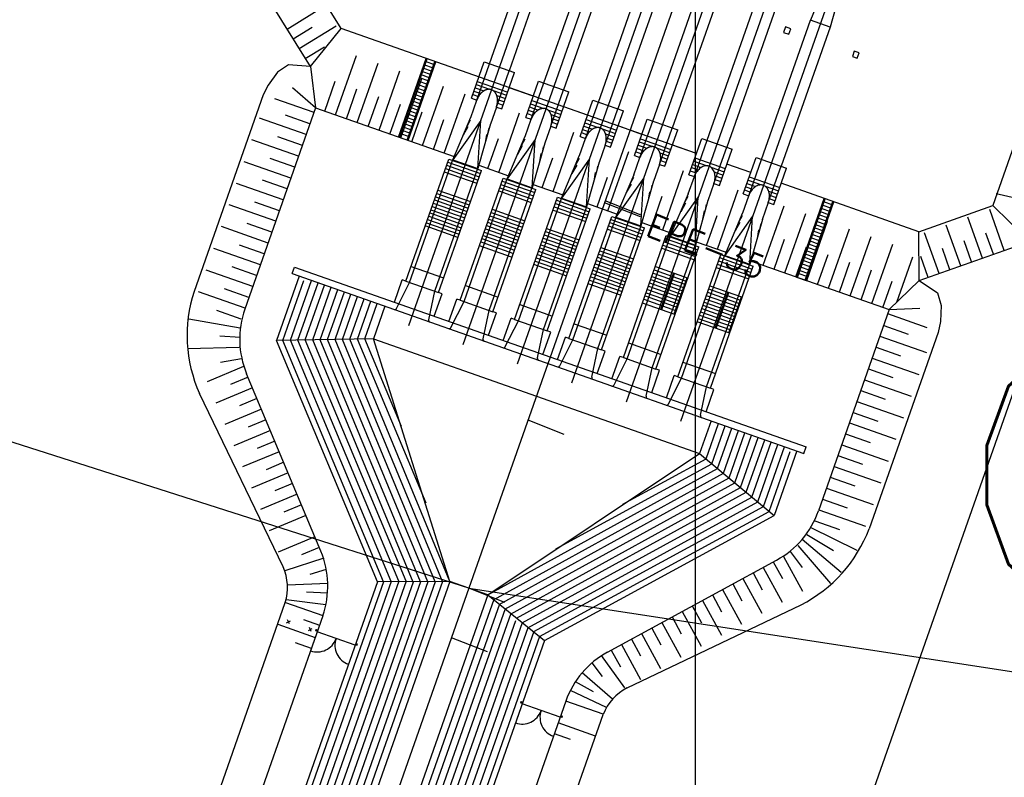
# Model space of a CAD drawing. Extents: x 312047 to 329088, y 8928324 to 8953812.
# Tile 108 of 125: x 318941 to 319027, y 8950148 to 8950213. Entities that reach past the tile are written whole.
import ezdxf
from ezdxf.enums import TextEntityAlignment as Align

# ---------------------------------------------------------------- set-up
doc = ezdxf.new("R2010")
doc.units = 0
doc.header["$LTSCALE"] = 200
doc.header["$MEASUREMENT"] = 0
for name, pattern in [('CENTER', [2, 1.25, -0.25, 0.25, -0.25]), ('CLINE', [3, 2.5, -0.25, 0, -0.25]), ('DASHDOTX2', [2, 1, -0.5, 0, -0.5]), ('DASHED', [0.75, 0.5, -0.25]), ('HIDDEN', [0.75, 0.5, -0.25]), ('TT3', [0.25, 0.125, -0.125])]:
    doc.linetypes.add(name, pattern=pattern)
doc.layers.get('0').update_dxf_attribs({"linetype": 'CONTINUOUS'})
for name, color, linetype in [('AUX', 7, 'CONTINUOUS'), ('CERCA', 7, 'CONTINUOUS'), ('EIXO-367', 2, 'DASHDOTX2'), ('EIXO-TUB', 2, 'CENTER'), ('ESTA-PRO', 2, 'CONTINUOUS'), ('ESTAC-GERAL', 2, 'CONTINUOUS'), ('HID', 3, 'CONTINUOUS'), ('HID1', 2, 'CONTINUOUS'), ('JTX80-PRO', 2, 'CONTINUOUS'), ('MAL', 13, 'CONTINUOUS'), ('MCCAB', 2, 'CONTINUOUS'), ('MCCAB04', 10, 'CONTINUOUS'), ('MEEQX', 8, 'CLINE'), ('MEQFUT', 8, 'DASHED'), ('NOVA MALHA', 1, 'CONTINUOUS'), ('PIS', 2, 'CONTINUOUS'), ('TP-TM-20', 9, 'CONTINUOUS'), ('TRAC', 7, 'TT3'), ('TUBO', 8, 'CONTINUOUS')]:
    doc.layers.add(name, color=color, linetype=linetype)
doc.styles.add('80CL', font='SIMPLEX', dxfattribs={"bigfont": 'SIMP'})
doc.styles.add('SIMP', font='simplex', dxfattribs={"bigfont": 'simp'})

# ---------------------------------------------------------------- blocks, each defined once
blk = doc.blocks.new('CERCA')
at = {"layer": 'CERCA'}
for p, q in [((133, -133), (-133, 133)), ((-133, -133), (133, 133))]:
    blk.add_line(p, q, dxfattribs=at)
blk = doc.blocks.new('ARAME')
at = {"layer": 'CERCA', "xscale": 0.001, "yscale": 0.001, "zscale": 0.001, "rotation": 181.0808233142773}
blk.add_blockref('CERCA', (0, 0), dxfattribs=at)

msp = doc.modelspace()

# ---------------------------------------------------------------- linework, layer by layer
at = {"layer": 'AUX'}
for p, q in [((318974.26, 8950203.27), (318976.66, 8950210.098)), ((318974.343, 8950203.241), (318976.744, 8950210.068)), ((318975.011, 8950203.006), (318977.412, 8950209.834)), ((318975.098, 8950202.975), (318977.498, 8950209.803)), ((318977.205, 8950208.969), (318976.367, 8950209.264)), ((318977.305, 8950209.252), (318976.466, 8950209.547)), ((318977.404, 8950209.535), (318976.566, 8950209.83)), ((318976.907, 8950208.12), (318976.068, 8950208.415)), ((318977.006, 8950208.403), (318976.168, 8950208.698)), ((318977.106, 8950208.686), (318976.267, 8950208.981)), ((318976.608, 8950207.271), (318975.77, 8950207.565)), ((318976.708, 8950207.554), (318975.869, 8950207.848)), ((318976.807, 8950207.837), (318975.969, 8950208.132)), ((318976.31, 8950206.422), (318975.471, 8950206.716)), ((318976.409, 8950206.705), (318975.571, 8950206.999)), ((318976.509, 8950206.988), (318975.67, 8950207.282)), ((318976.011, 8950205.573), (318975.173, 8950205.867)), ((318976.11, 8950205.856), (318975.272, 8950206.15)), ((318976.21, 8950206.139), (318975.372, 8950206.433)), ((318975.712, 8950204.724), (318974.874, 8950205.018)), ((318975.812, 8950205.007), (318974.974, 8950205.301)), ((318975.911, 8950205.29), (318975.073, 8950205.584)), ((318975.414, 8950203.875), (318974.576, 8950204.169)), ((318975.513, 8950204.158), (318974.675, 8950204.452)), ((318975.613, 8950204.441), (318974.775, 8950204.735)), ((318975.098, 8950202.975), (318974.26, 8950203.27)), ((318975.215, 8950203.309), (318974.377, 8950203.603)), ((318975.314, 8950203.592), (318974.476, 8950203.886)), ((319008.779, 8950191.134), (319011.18, 8950197.961)), ((319008.866, 8950191.103), (319011.267, 8950197.931)), ((319009.534, 8950190.868), (319011.935, 8950197.696)), ((319009.618, 8950190.839), (319012.018, 8950197.667)), ((319010.986, 8950197.41), (319011.824, 8950197.116)), ((319011.086, 8950197.693), (319011.924, 8950197.399)), ((319010.688, 8950196.561), (319011.526, 8950196.266)), ((319010.787, 8950196.844), (319011.625, 8950196.55)), ((319010.887, 8950197.127), (319011.725, 8950196.833)), ((319010.389, 8950195.712), (319011.227, 8950195.417)), ((319010.489, 8950195.995), (319011.327, 8950195.7)), ((319010.588, 8950196.278), (319011.426, 8950195.983)), ((319010.091, 8950194.863), (319010.929, 8950194.568)), ((319010.19, 8950195.146), (319011.028, 8950194.851)), ((319010.29, 8950195.429), (319011.128, 8950195.134)), ((319009.792, 8950194.014), (319010.63, 8950193.719)), ((319009.892, 8950194.297), (319010.73, 8950194.002)), ((319009.991, 8950194.58), (319010.829, 8950194.285)), ((319009.494, 8950193.165), (319010.332, 8950192.87)), ((319009.593, 8950193.448), (319010.431, 8950193.153)), ((319009.693, 8950193.731), (319010.531, 8950193.436)), ((319009.195, 8950192.316), (319010.033, 8950192.021)), ((319009.295, 8950192.599), (319010.133, 8950192.304)), ((319009.394, 8950192.882), (319010.232, 8950192.587)), ((319008.897, 8950191.467), (319009.735, 8950191.172)), ((319008.996, 8950191.75), (319009.834, 8950191.455)), ((319009.096, 8950192.033), (319009.934, 8950191.738)), ((319008.779, 8950191.134), (319009.618, 8950190.839))]:
    msp.add_line(p, q, dxfattribs=at)
at = {"layer": 'AUX', "color": 7}
for p, q in [((318999.446, 8950200.017), (319000.555, 8950203.17)), ((319000.555, 8950203.17), (319003.196, 8950202.241)), ((319002.088, 8950199.089), (319003.196, 8950202.241)), ((319004.163, 8950198.359), (319005.272, 8950201.511)), ((319005.272, 8950201.511), (319007.913, 8950200.583)), ((318978.427, 8950200.833), (318981.257, 8950199.838)), ((318978.527, 8950201.116), (318981.357, 8950200.121)), ((318999.762, 8950200.917), (319000.519, 8950200.65)), ((318999.862, 8950201.2), (319001.023, 8950200.791)), ((318999.961, 8950201.483), (319002.603, 8950200.554)), ((319001.343, 8950200.679), (319002.503, 8950200.271)), ((318978.328, 8950200.55), (318981.158, 8950199.555)), ((318999.446, 8950200.017), (318999.918, 8950199.851)), ((318999.563, 8950200.351), (319000.068, 8950200.173)), ((318999.663, 8950200.634), (319000.253, 8950200.426)), ((319001.647, 8950200.254), (319002.404, 8950199.988)), ((319001.715, 8950199.912), (319002.304, 8950199.705)), ((319004.678, 8950199.824), (319007.32, 8950198.896)), ((319006.805, 8950197.43), (319007.913, 8950200.583)), ((318983.144, 8950199.175), (318985.974, 8950198.18)), ((318983.244, 8950199.458), (318986.074, 8950198.463)), ((319001.616, 8950199.254), (319002.088, 8950199.089)), ((319001.7, 8950199.599), (319002.205, 8950199.422)), ((319004.38, 8950198.975), (319004.97, 8950198.768)), ((319004.479, 8950199.258), (319005.236, 8950198.992)), ((319004.579, 8950199.541), (319005.74, 8950199.133)), ((319006.06, 8950199.021), (319007.22, 8950198.612)), ((318977.471, 8950198.112), (318980.301, 8950197.117)), ((318977.57, 8950198.395), (318980.4, 8950197.4)), ((318983.045, 8950198.892), (318985.875, 8950197.897)), ((319004.163, 8950198.359), (319004.635, 8950198.193)), ((319004.28, 8950198.692), (319004.785, 8950198.515)), ((319006.364, 8950198.596), (319007.121, 8950198.329)), ((319006.432, 8950198.254), (319007.021, 8950198.046)), ((318977.172, 8950197.263), (318980.002, 8950196.268)), ((318977.272, 8950197.546), (318980.102, 8950196.551)), ((318977.371, 8950197.829), (318980.201, 8950196.834)), ((318987.762, 8950197.233), (318990.592, 8950196.238)), ((318987.861, 8950197.516), (318990.691, 8950196.521)), ((318987.961, 8950197.799), (318990.791, 8950196.804)), ((319006.333, 8950197.596), (319006.805, 8950197.43)), ((319006.417, 8950197.941), (319006.922, 8950197.763)), ((318976.874, 8950196.414), (318979.704, 8950195.419)), ((318976.973, 8950196.697), (318979.803, 8950195.702)), ((318977.073, 8950196.98), (318979.903, 8950195.985)), ((318982.187, 8950196.454), (318985.018, 8950195.459)), ((318982.287, 8950196.737), (318985.117, 8950195.742)), ((318976.675, 8950195.848), (318979.505, 8950194.853)), ((318976.774, 8950196.131), (318979.604, 8950195.136)), ((318981.889, 8950195.605), (318984.719, 8950194.61)), ((318981.988, 8950195.888), (318984.819, 8950194.893)), ((318982.088, 8950196.171), (318984.918, 8950195.176)), ((318992.479, 8950195.575), (318995.309, 8950194.58)), ((318992.578, 8950195.858), (318995.408, 8950194.863)), ((318992.678, 8950196.141), (318995.508, 8950195.146)), ((318981.59, 8950194.756), (318984.421, 8950193.761)), ((318981.69, 8950195.039), (318984.52, 8950194.044)), ((318981.789, 8950195.322), (318984.62, 8950194.327)), ((318986.904, 8950194.796), (318989.735, 8950193.801)), ((318987.004, 8950195.079), (318989.834, 8950194.084)), ((318981.391, 8950194.19), (318984.222, 8950193.195)), ((318981.491, 8950194.473), (318984.321, 8950193.478)), ((318986.606, 8950193.947), (318989.436, 8950192.952)), ((318986.705, 8950194.23), (318989.536, 8950193.235)), ((318986.805, 8950194.513), (318989.635, 8950193.518)), ((318997.195, 8950193.917), (319000.026, 8950192.922)), ((318997.295, 8950194.2), (319000.125, 8950193.205)), ((318997.395, 8950194.483), (319000.225, 8950193.488)), ((318986.307, 8950193.097), (318989.138, 8950192.102)), ((318986.407, 8950193.381), (318989.237, 8950192.385)), ((318986.506, 8950193.664), (318989.337, 8950192.668)), ((318991.621, 8950193.137), (318994.452, 8950192.142)), ((318991.721, 8950193.42), (318994.551, 8950192.425)), ((318986.108, 8950192.531), (318988.939, 8950191.536)), ((318986.208, 8950192.814), (318989.038, 8950191.819)), ((318991.323, 8950192.288), (318994.153, 8950191.293)), ((318991.422, 8950192.571), (318994.253, 8950191.576)), ((318991.522, 8950192.854), (318994.352, 8950191.859)), ((319001.912, 8950192.258), (319004.743, 8950191.263)), ((319002.012, 8950192.541), (319004.842, 8950191.546)), ((319002.111, 8950192.824), (319004.942, 8950191.829)), ((318991.024, 8950191.439), (318993.855, 8950190.444)), ((318991.124, 8950191.722), (318993.954, 8950190.727)), ((318991.223, 8950192.005), (318994.054, 8950191.01)), ((318996.338, 8950191.479), (318999.169, 8950190.484)), ((318996.438, 8950191.762), (318999.268, 8950190.767)), ((318997.016, 8950188.355), (318998.117, 8950191.489)), ((318997.099, 8950188.326), (318998.201, 8950191.46)), ((318990.825, 8950190.873), (318993.656, 8950189.878)), ((318990.925, 8950191.156), (318993.755, 8950190.161)), ((318996.04, 8950190.63), (318998.87, 8950189.635)), ((318996.139, 8950190.913), (318998.97, 8950189.918)), ((318996.239, 8950191.196), (318999.069, 8950190.201)), ((318998.182, 8950187.945), (318999.284, 8950191.079)), ((318995.741, 8950189.781), (318998.572, 8950188.786)), ((318995.841, 8950190.064), (318998.671, 8950189.069)), ((318995.94, 8950190.347), (318998.771, 8950189.352)), ((319000.956, 8950189.537), (319003.786, 8950188.542)), ((319001.055, 8950189.82), (319003.886, 8950188.825)), ((319001.155, 8950190.103), (319003.985, 8950189.108)), ((319001.733, 8950186.697), (319002.834, 8950189.831)), ((319001.816, 8950186.668), (319002.918, 8950189.802)), ((318995.542, 8950189.215), (318998.373, 8950188.22)), ((318995.642, 8950189.498), (318998.472, 8950188.503)), ((319000.657, 8950188.688), (319003.488, 8950187.693)), ((319000.757, 8950188.971), (319003.587, 8950187.976)), ((319000.856, 8950189.254), (319003.687, 8950188.259)), ((319002.899, 8950186.287), (319004.001, 8950189.421)), ((319000.359, 8950187.839), (319003.189, 8950186.844)), ((319000.458, 8950188.122), (319003.289, 8950187.127)), ((319000.558, 8950188.405), (319003.388, 8950187.41)), ((319000.259, 8950187.556), (319003.09, 8950186.561))]:
    msp.add_line(p, q, dxfattribs=at)
at = {"layer": 'CERCA'}
for p, q in [((319028.985, 8950194.227), (319025.796, 8950197.339)), ((318970.495, 8950159.202), (318967.193, 8950160.363)), ((318988.278, 8950152.95), (318984.976, 8950154.111))]:
    msp.add_line(p, q, dxfattribs=at)
at = {"layer": 'CERCA', "const_width": 0.08}
for points in [[(318966.613, 8950158.712), (318967.193, 8950160.363)], [(318969.915, 8950157.552), (318970.495, 8950159.202)], [(318984.396, 8950152.46), (318984.976, 8950154.111)], [(318987.698, 8950151.299), (318988.278, 8950152.95)]]:
    msp.add_lwpolyline(points, dxfattribs=at)
at = {"layer": 'CERCA', "linetype": 'HIDDEN'}
for centre, start, end in [((318967.193, 8950160.363), 250.6295, 340.6295), ((318970.495, 8950159.202), 160.6295, 250.6295), ((318984.976, 8950154.111), 250.6295, 340.6295), ((318988.278, 8950152.95), 160.6295, 250.6295)]:
    msp.add_arc(centre, 1.75, start, end, dxfattribs=at)
at = {"layer": 'CERCA'}
for points in [[(318967.26, 8950160.552), (318967.193, 8950160.363), (318967.071, 8950160.618), (318967.005, 8950160.43)], [(318970.75, 8950159.325), (318970.684, 8950159.136), (318970.562, 8950159.391), (318970.495, 8950159.202)], [(318985.043, 8950154.3), (318984.976, 8950154.111), (318984.854, 8950154.366), (318984.788, 8950154.178)], [(318988.533, 8950153.073), (318988.467, 8950152.884), (318988.345, 8950153.139), (318988.278, 8950152.95)]]:
    msp.add_solid(points, dxfattribs=at)
at = {"layer": 'EIXO-367'}
msp.add_line((319031.943, 8950193.595), (318989.007, 8950071.471), dxfattribs=at)
at = {"layer": 'EIXO-TUB'}
for points in [[(319011.794, 8950253.501), (318980.366, 8950164.137)], [(318980.366, 8950164.137), (318950.395, 8950078.916)]]:
    msp.add_lwpolyline(points, dxfattribs=at)
at = {"layer": 'ESTA-PRO'}
for p, q in [((318995.252, 8950196.35), (318992.127, 8950197.578)), ((318988.617, 8950177.483), (318985.492, 8950178.711)), ((318983.491, 8950162.908), (318980.366, 8950164.136)), ((318981.981, 8950158.615), (318978.856, 8950159.844))]:
    msp.add_line(p, q, dxfattribs=at)
at = {"layer": 'ESTA-PRO', "color": 7}
msp.add_line((318995.306, 8950196.513), (318992.18, 8950197.742), dxfattribs=at)
at = {"layer": 'ESTAC-GERAL'}
for p, q in [((318980.368, 8950164.136), (318391.998, 8950352.297)), ((318980.366, 8950164.136), (319558.746, 8950075.276))]:
    msp.add_line(p, q, dxfattribs=at)
at = {"layer": 'HID', "color": 7}
for p, q in [((318976.567, 8950195.543), (318978.618, 8950201.375)), ((318978.618, 8950201.375), (318981.448, 8950200.38)), ((318978.228, 8950200.267), (318981.058, 8950199.272)), ((318979.397, 8950194.548), (318981.448, 8950200.38)), ((318981.284, 8950193.884), (318983.335, 8950199.717)), ((318983.335, 8950199.717), (318986.165, 8950198.722)), ((318977.67, 8950198.678), (318980.5, 8950197.683)), ((318982.945, 8950198.609), (318985.775, 8950197.614)), ((318984.114, 8950192.889), (318986.165, 8950198.722)), ((318986.001, 8950192.226), (318988.052, 8950198.058)), ((318988.052, 8950198.058), (318990.882, 8950197.063)), ((318982.387, 8950197.02), (318985.217, 8950196.025)), ((318987.662, 8950196.95), (318990.492, 8950195.955)), ((318988.831, 8950191.231), (318990.882, 8950197.063)), ((318990.718, 8950190.568), (318992.769, 8950196.4)), ((318992.769, 8950196.4), (318995.599, 8950195.405)), ((318979.397, 8950194.578), (318976.577, 8950195.57)), ((318987.103, 8950195.362), (318989.934, 8950194.367)), ((318992.379, 8950195.292), (318995.209, 8950194.297)), ((318993.548, 8950189.573), (318995.599, 8950195.405)), ((318995.435, 8950188.909), (318997.486, 8950194.742)), ((318997.486, 8950194.742), (319000.316, 8950193.747)), ((318984.054, 8950192.859), (318981.268, 8950193.838)), ((318991.82, 8950193.703), (318994.651, 8950192.708)), ((318997.096, 8950193.634), (318999.926, 8950192.639)), ((318998.265, 8950187.914), (319000.316, 8950193.747)), ((319000.152, 8950187.251), (319002.203, 8950193.083)), ((319002.203, 8950193.083), (319005.033, 8950192.088)), ((318988.857, 8950191.218), (318986, 8950192.223)), ((318996.537, 8950192.045), (318999.368, 8950191.05)), ((319001.813, 8950191.975), (319004.643, 8950190.98)), ((319002.982, 8950186.256), (319005.033, 8950192.088)), ((318993.588, 8950189.527), (318990.708, 8950190.539)), ((319001.254, 8950190.387), (319004.085, 8950189.391)), ((318998.229, 8950187.895), (318995.425, 8950188.881)), ((319002.983, 8950186.257), (319000.153, 8950187.253))]:
    msp.add_line(p, q, dxfattribs=at)
at = {"layer": 'HID'}
msp.add_line((318965.038, 8950191.437), (318965.237, 8950192.003), dxfattribs=at)
at = {"layer": 'HID1'}
for p, q in [((318962.508, 8950206.933), (318956.519, 8950189.897)), ((318967.059, 8950205.809), (318960.921, 8950188.349)), ((318967.059, 8950205.809), (318979.081, 8950201.583)), ((319004.801, 8950192.54), (319016.823, 8950188.314)), ((319016.823, 8950188.314), (319010.685, 8950170.854)), ((319021.076, 8950186.342), (319015.086, 8950169.306)), ((318967.521, 8950167.354), (318961.083, 8950182.751)), ((318992.398, 8950158.608), (319007.055, 8950166.589)), ((318972.426, 8950164.695), (318946.16, 8950089.985)), ((318978.715, 8950164.717), (318951.75, 8950088.019)), ((318978.715, 8950164.717), (318972.426, 8950164.695)), ((318982.016, 8950163.556), (318955.052, 8950086.858)), ((318982.016, 8950163.556), (318986.907, 8950159.604)), ((318967.683, 8950161.756), (318942.858, 8950091.146)), ((318986.907, 8950159.604), (318960.64, 8950084.892)), ((318988.768, 8950154.343), (318963.942, 8950083.731))]:
    msp.add_line(p, q, dxfattribs=at)
at = {"layer": 'HID1', "color": 7}
for p, q in [((318978.948, 8950201.259), (318978.966, 8950201.311)), ((318981.216, 8950200.832), (318983.798, 8950199.924)), ((318981.118, 8950200.496), (318981.136, 8950200.549)), ((318983.665, 8950199.601), (318983.683, 8950199.653)), ((318985.933, 8950199.174), (318988.515, 8950198.266)), ((318985.835, 8950198.838), (318985.853, 8950198.89)), ((318988.382, 8950197.942), (318988.4, 8950197.995)), ((318990.552, 8950197.179), (318990.57, 8950197.232)), ((318990.65, 8950197.515), (318993.232, 8950196.608)), ((318993.099, 8950196.284), (318993.117, 8950196.336)), ((318995.269, 8950195.521), (318995.287, 8950195.573)), ((318995.367, 8950195.857), (318997.949, 8950194.949)), ((318997.816, 8950194.626), (318997.834, 8950194.678)), ((318999.986, 8950193.863), (319000.004, 8950193.915)), ((319000.084, 8950194.199), (319002.666, 8950193.291)), ((319002.533, 8950192.967), (319002.551, 8950193.02)), ((319004.702, 8950192.204), (319004.721, 8950192.257))]:
    msp.add_line(p, q, dxfattribs=at)
at = {"layer": 'MAL'}
for p, q in [((318964.597, 8950212.653), (318967.796, 8950214.629)), ((318965.123, 8950211.802), (318966.773, 8950212.822)), ((318965.648, 8950210.952), (318968.847, 8950212.927)), ((318966.174, 8950210.101), (318967.824, 8950211.12)), ((318968.797, 8950205.198), (318970.607, 8950210.346)), ((318966.613, 8950209.39), (318967.059, 8950205.809)), ((318970.684, 8950204.535), (318972.494, 8950209.683)), ((318972.571, 8950203.872), (318974.381, 8950209.019)), ((318974.458, 8950203.208), (318976.268, 8950208.356)), ((318967.059, 8950205.809), (318965.058, 8950207.565)), ((318967.854, 8950205.53), (318968.765, 8950208.12)), ((318976.345, 8950202.545), (318978.155, 8950207.693)), ((318963.506, 8950206.632), (318966.926, 8950205.43)), ((318969.741, 8950204.867), (318970.652, 8950207.457)), ((318971.628, 8950204.203), (318972.538, 8950206.794)), ((318978.231, 8950201.882), (318980.041, 8950207.029)), ((318973.514, 8950203.54), (318974.425, 8950206.13)), ((318966.247, 8950203.498), (318962.206, 8950204.919)), ((318966.578, 8950204.442), (318964.447, 8950205.191)), ((318975.401, 8950202.877), (318976.312, 8950205.467)), ((318982.95, 8950200.223), (318984.76, 8950205.371)), ((318977.288, 8950202.213), (318978.199, 8950204.804)), ((318965.915, 8950202.555), (318963.784, 8950203.304)), ((318987.668, 8950198.564), (318989.478, 8950203.712)), ((318965.583, 8950201.612), (318961.543, 8950203.032)), ((318982.006, 8950200.554), (318982.917, 8950203.145)), ((318992.426, 8950196.891), (318994.236, 8950202.039)), ((318964.92, 8950199.725), (318960.879, 8950201.145)), ((318965.252, 8950200.668), (318963.121, 8950201.417)), ((318986.725, 8950198.896), (318987.635, 8950201.486)), ((318991.483, 8950197.223), (318992.393, 8950199.813)), ((318997.173, 8950195.222), (318998.983, 8950200.37)), ((318964.257, 8950197.838), (318960.216, 8950199.259)), ((318964.588, 8950198.782), (318962.457, 8950199.531)), ((318996.23, 8950195.554), (318997.14, 8950198.144)), ((319001.918, 8950193.554), (319003.728, 8950198.702)), ((319029.725, 8950197.532), (319026.113, 8950198.344)), ((318963.603, 8950195.979), (318959.562, 8950197.4)), ((318963.925, 8950196.895), (318961.794, 8950197.644)), ((319005.895, 8950192.156), (319007.704, 8950197.304)), ((319000.975, 8950193.885), (319001.886, 8950196.476)), ((319007.781, 8950191.492), (319009.591, 8950196.64)), ((319026.796, 8950193.45), (319025.537, 8950196.992)), ((318963.271, 8950195.036), (318961.14, 8950195.785)), ((319009.668, 8950190.829), (319011.478, 8950195.977)), ((319023.026, 8950192.111), (319021.768, 8950195.653)), ((319024.911, 8950192.78), (319023.653, 8950196.323)), ((318962.94, 8950194.092), (318958.899, 8950195.513)), ((319011.555, 8950190.166), (319013.365, 8950195.314)), ((319021.142, 8950191.441), (319019.883, 8950194.984)), ((319025.853, 8950193.115), (319025.204, 8950194.943)), ((318962.608, 8950193.149), (318960.477, 8950193.898)), ((319006.838, 8950191.824), (319007.749, 8950194.414)), ((319013.442, 8950189.502), (319015.252, 8950194.65)), ((319015.328, 8950188.839), (319017.138, 8950193.987)), ((319023.969, 8950192.445), (319023.319, 8950194.273)), ((318962.276, 8950192.206), (318958.236, 8950193.626)), ((319008.725, 8950191.161), (319009.635, 8950193.751)), ((319010.612, 8950190.497), (319011.522, 8950193.088)), ((319022.084, 8950191.776), (319021.435, 8950193.604)), ((319012.498, 8950189.834), (319013.409, 8950192.424)), ((319017.492, 8950188.963), (319018.876, 8950192.899)), ((319020.199, 8950191.107), (319019.55, 8950192.935)), ((318961.613, 8950190.319), (318957.572, 8950191.74)), ((318961.945, 8950191.262), (318959.814, 8950192.012)), ((319014.385, 8950189.171), (319015.296, 8950191.761)), ((319016.272, 8950188.507), (319017.074, 8950190.789)), ((319019.412, 8950190.827), (319016.823, 8950188.314)), ((318960.95, 8950188.432), (318956.909, 8950189.853)), ((318961.281, 8950189.376), (318959.15, 8950190.125)), ((318960.618, 8950187.489), (318958.487, 8950188.238)), ((319020.109, 8950186.732), (319016.69, 8950187.934)), ((319016.823, 8950188.314), (319019.483, 8950188.431)), ((318960.535, 8950186.713), (318956.078, 8950187.472)), ((319016.342, 8950186.946), (319018.473, 8950186.197)), ((318960.508, 8950185.881), (318958.756, 8950186.023)), ((319016.011, 8950186.003), (319020.051, 8950184.582)), ((318955.964, 8950184.933), (318960.445, 8950185.062)), ((319015.679, 8950185.059), (319017.81, 8950184.31)), ((318960.626, 8950184.055), (318958.814, 8950183.735)), ((319015.347, 8950184.116), (319019.388, 8950182.695)), ((318960.825, 8950183.369), (318957.651, 8950182.042)), ((319015.016, 8950183.172), (319017.147, 8950182.423)), ((318961.21, 8950182.446), (318959.68, 8950181.806)), ((319014.684, 8950182.229), (319018.725, 8950180.808)), ((318961.596, 8950181.524), (318958.422, 8950180.197)), ((319014.352, 8950181.286), (319016.483, 8950180.536)), ((318961.982, 8950180.601), (318960.451, 8950179.961)), ((319014.021, 8950180.342), (319018.061, 8950178.922)), ((318962.368, 8950179.679), (318959.194, 8950178.352)), ((319013.689, 8950179.399), (319015.82, 8950178.65)), ((318962.753, 8950178.756), (318961.223, 8950178.116)), ((319013.367, 8950178.483), (319017.408, 8950177.063)), ((318963.139, 8950177.833), (318959.965, 8950176.506)), ((318963.525, 8950176.911), (318961.994, 8950176.271)), ((319013.035, 8950177.54), (319015.166, 8950176.791)), ((318963.911, 8950175.988), (318960.737, 8950174.661)), ((319012.704, 8950176.597), (319016.744, 8950175.176)), ((318964.296, 8950175.066), (318962.766, 8950174.426)), ((319012.372, 8950175.653), (319014.503, 8950174.904)), ((319012.04, 8950174.71), (319016.081, 8950173.289)), ((318964.682, 8950174.143), (318961.508, 8950172.816)), ((319011.709, 8950173.766), (319013.84, 8950173.017)), ((318965.068, 8950173.22), (318963.537, 8950172.58)), ((319011.377, 8950172.823), (319015.418, 8950171.402)), ((318965.454, 8950172.298), (318962.28, 8950170.971)), ((319011.045, 8950171.88), (319013.176, 8950171.13)), ((318965.839, 8950171.375), (318964.309, 8950170.735)), ((319010.714, 8950170.936), (319014.754, 8950169.516)), ((318966.225, 8950170.453), (318963.051, 8950169.126)), ((319010.382, 8950169.993), (319012.513, 8950169.244)), ((319009.961, 8950169.442), (319014.017, 8950167.445)), ((318966.997, 8950168.607), (318963.823, 8950167.28)), ((319012.64, 8950165.514), (319009.265, 8950168.384)), ((319009.684, 8950168.799), (319011.988, 8950167.423)), ((318967.382, 8950167.685), (318965.852, 8950167.045)), ((319008.233, 8950167.334), (319009.28, 8950165.942)), ((319008.886, 8950167.844), (319011.715, 8950164.541)), ((318967.767, 8950166.756), (318964.386, 8950165.643)), ((319007.643, 8950166.909), (319009.288, 8950163.888)), ((318967.993, 8950165.772), (318966.571, 8950165.348)), ((319005.886, 8950165.952), (319007.531, 8950162.931)), ((319006.764, 8950166.431), (319007.558, 8950164.974)), ((319004.13, 8950164.996), (319005.775, 8950161.975)), ((319005.008, 8950165.474), (319005.801, 8950164.017)), ((318964.627, 8950164.443), (318968.121, 8950164.575)), ((319002.373, 8950164.04), (319004.018, 8950161.018)), ((319003.251, 8950164.518), (319004.045, 8950163.061)), ((318964.509, 8950163.156), (318967.956, 8950162.729)), ((318966.276, 8950163.844), (318968.101, 8950163.738)), ((319000.617, 8950163.083), (319002.262, 8950160.062)), ((319001.495, 8950163.561), (319002.288, 8950162.104)), ((318964.44, 8950162.905), (318967.686, 8950161.764)), ((318999.738, 8950162.605), (319000.532, 8950161.148)), ((318966.011, 8950161.439), (318967.4, 8950160.95)), ((318997.982, 8950161.649), (318998.775, 8950160.192)), ((318998.86, 8950162.127), (319000.505, 8950159.106)), ((318963.777, 8950161.018), (318967.022, 8950159.877)), ((318996.225, 8950160.692), (318997.019, 8950159.235)), ((318997.104, 8950161.17), (318998.749, 8950158.149)), ((318994.469, 8950159.736), (318995.262, 8950158.279)), ((318995.347, 8950160.214), (318996.992, 8950157.193)), ((318965.302, 8950159.422), (318966.691, 8950158.933)), ((318993.591, 8950159.258), (318995.236, 8950156.236)), ((318991.833, 8950158.299), (318993.855, 8950155.515)), ((318992.712, 8950158.779), (318993.506, 8950157.322)), ((318991.038, 8950157.668), (318991.928, 8950156.481)), ((318992.832, 8950154.526), (318990.19, 8950156.816)), ((318991.163, 8950155.157), (318989.604, 8950156.034)), ((318992.299, 8950153.794), (318989.164, 8950155.272)), ((318992.016, 8950153.21), (318988.771, 8950154.351)), ((318991.352, 8950151.323), (318988.107, 8950152.464)), ((318989.164, 8950151.032), (318987.775, 8950151.521))]:
    msp.add_line(p, q, dxfattribs=at)
at = {"layer": 'MAL', "color": 7}
for p, q in [((318985.943, 8950206.834), (318983.867, 8950207.564)), ((318990.66, 8950205.176), (318988.584, 8950205.905)), ((318995.377, 8950203.517), (318993.301, 8950204.247)), ((319000.094, 8950201.859), (318998.018, 8950202.589)), ((319004.811, 8950200.201), (319002.735, 8950200.93)), ((318964.216, 8950185.638), (318966.043, 8950190.833)), ((318964.884, 8950185.65), (318966.71, 8950190.845)), ((318965.527, 8950185.667), (318967.279, 8950190.649)), ((318966.173, 8950185.678), (318967.85, 8950190.449)), ((318966.818, 8950185.69), (318968.421, 8950190.248)), ((318967.464, 8950185.701), (318968.992, 8950190.047)), ((318968.109, 8950185.713), (318969.563, 8950189.846)), ((318968.755, 8950185.724), (318970.134, 8950189.646)), ((318969.4, 8950185.735), (318970.705, 8950189.445)), ((318970.046, 8950185.747), (318971.276, 8950189.244)), ((318970.692, 8950185.758), (318971.847, 8950189.043)), ((318971.337, 8950185.77), (318972.418, 8950188.843)), ((318972.966, 8950164.711), (318964.216, 8950185.638)), ((318973.631, 8950164.73), (318964.884, 8950185.65)), ((318974.274, 8950164.748), (318965.527, 8950185.667)), ((318974.916, 8950164.767), (318966.173, 8950185.678)), ((318975.522, 8950164.681), (318966.818, 8950185.69)), ((318976.164, 8950164.699), (318967.464, 8950185.701)), ((318976.804, 8950164.71), (318968.109, 8950185.713)), ((318977.441, 8950164.712), (318968.755, 8950185.724)), ((318978.077, 8950164.714), (318969.4, 8950185.735)), ((318978.715, 8950164.717), (318970.046, 8950185.747)), ((318976.642, 8950171.527), (318970.692, 8950185.758)), ((318974.512, 8950178.176), (318971.337, 8950185.77)), ((319000.945, 8950175.36), (319002.026, 8950178.433)), ((319001.442, 8950174.947), (319002.597, 8950178.232)), ((319001.938, 8950174.534), (319003.168, 8950178.032)), ((319002.435, 8950174.121), (319003.739, 8950177.831)), ((319002.931, 8950173.709), (319004.31, 8950177.63)), ((319003.427, 8950173.296), (319004.881, 8950177.429)), ((319003.924, 8950172.883), (319005.452, 8950177.229)), ((319004.42, 8950172.47), (319006.023, 8950177.028)), ((319004.916, 8950172.057), (319006.594, 8950176.827)), ((319005.413, 8950171.644), (319007.164, 8950176.626)), ((319005.904, 8950171.228), (319007.73, 8950176.423)), ((319006.417, 8950170.801), (319008.243, 8950175.996)), ((318993.717, 8950171.424), (319000.945, 8950175.36)), ((318982.016, 8950163.556), (319001.938, 8950174.534)), ((318987.895, 8950167.571), (319001.442, 8950174.947)), ((318982.509, 8950163.147), (319002.435, 8950174.121)), ((318982.998, 8950162.73), (319002.931, 8950173.709)), ((318983.488, 8950162.314), (319003.427, 8950173.296)), ((318983.977, 8950161.897), (319003.924, 8950172.883)), ((318984.49, 8950161.546), (319004.42, 8950172.47)), ((318984.979, 8950161.13), (319004.916, 8950172.057)), ((318985.469, 8950160.713), (319005.413, 8950171.644)), ((318985.989, 8950160.385), (319005.904, 8950171.228)), ((318986.496, 8950159.954), (319006.417, 8950170.801)), ((318972.966, 8950164.711), (318946.636, 8950089.817)), ((318973.631, 8950164.73), (318947.221, 8950089.612)), ((318974.274, 8950164.748), (318947.787, 8950089.413)), ((318974.916, 8950164.767), (318948.353, 8950089.213)), ((318975.522, 8950164.681), (318948.919, 8950089.014)), ((318976.164, 8950164.699), (318949.485, 8950088.815)), ((318976.804, 8950164.71), (318950.051, 8950088.616)), ((318977.441, 8950164.712), (318950.617, 8950088.417)), ((318978.077, 8950164.714), (318951.183, 8950088.218)), ((318982.512, 8950163.156), (318955.617, 8950086.659)), ((318983.007, 8950162.756), (318956.183, 8950086.46)), ((318983.502, 8950162.356), (318956.749, 8950086.261)), ((318983.998, 8950161.955), (318957.315, 8950086.062)), ((318984.413, 8950161.329), (318957.881, 8950085.863)), ((318984.979, 8950161.13), (318958.447, 8950085.664)), ((318985.469, 8950160.713), (318959.013, 8950085.464)), ((318985.989, 8950160.385), (318959.579, 8950085.265)), ((318986.496, 8950159.954), (318960.165, 8950085.059))]:
    msp.add_line(p, q, dxfattribs=at)
at = {"layer": 'MAL', "color": 2}
for p, q in [((318964.249, 8950165.986), (318956.996, 8950181.043)), ((318939.613, 8950092.287), (318964.438, 8950162.897)), ((318994.093, 8950155.493), (319009.173, 8950162.698)), ((318967.187, 8950082.59), (318992.013, 8950153.202))]:
    msp.add_line(p, q, dxfattribs=at)
at = {"layer": 'MCCAB'}
for p, q in [((318965.038, 8950191.437), (319009.406, 8950175.839)), ((318965.237, 8950192.003), (319009.605, 8950176.405)), ((318965.642, 8950191.225), (318963.674, 8950185.628)), ((318973.071, 8950188.613), (318972.076, 8950185.783)), ((318973.071, 8950188.613), (318972.076, 8950185.783)), ((318972.076, 8950185.783), (318963.674, 8950185.628)), ((318972.426, 8950164.695), (318963.674, 8950185.628)), ((318978.715, 8950164.717), (318972.076, 8950185.783)), ((319001.373, 8950178.663), (319000.378, 8950175.833)), ((319008.802, 8950176.051), (319006.834, 8950170.454)), ((319009.406, 8950175.839), (319009.605, 8950176.405)), ((318982.016, 8950163.556), (319000.378, 8950175.833)), ((319000.378, 8950175.833), (319006.834, 8950170.454)), ((318986.907, 8950159.604), (319006.834, 8950170.454))]:
    msp.add_line(p, q, dxfattribs=at)
at = {"layer": 'MCCAB', "color": 7}
msp.add_line((318972.076, 8950185.783), (319000.378, 8950175.833), dxfattribs=at)
at = {"layer": 'MCCAB04', "color": 2}
for points in [[(319007.822, 8950212.836), (319007.656, 8950212.365), (319008.128, 8950212.199), (319008.294, 8950212.671)], [(319013.789, 8950210.738), (319013.623, 8950210.267), (319014.048, 8950210.118), (319014.214, 8950210.589)]]:
    msp.add_lwpolyline(points, close=True, dxfattribs=at)
at = {"layer": 'MEEQX', "color": 7}
for p, q in [((318990.465, 8950230.55), (318975.122, 8950186.911)), ((318995.182, 8950228.891), (318979.839, 8950185.252)), ((318999.899, 8950227.233), (318984.556, 8950183.594)), ((319004.616, 8950225.574), (318989.273, 8950181.936)), ((319009.333, 8950223.916), (318993.99, 8950180.277)), ((319014.05, 8950222.258), (318998.707, 8950178.619))]:
    msp.add_line(p, q, dxfattribs=at)
at = {"layer": 'MEQFUT'}
for p, q in [((318982.158, 8950209.637), (318986.406, 8950221.718)), ((318988.104, 8950221.121), (318983.857, 8950209.04)), ((318986.875, 8950207.979), (318991.124, 8950220.064)), ((318992.822, 8950219.467), (318988.574, 8950207.382)), ((318991.592, 8950206.321), (318995.841, 8950218.406)), ((318997.539, 8950217.809), (318993.29, 8950205.724)), ((318996.309, 8950204.662), (319000.558, 8950216.747)), ((319002.256, 8950216.15), (318998.007, 8950204.065)), ((318980.578, 8950206.651), (318981.687, 8950209.803)), ((318981.05, 8950206.485), (318982.158, 8950209.637)), ((318981.687, 8950209.803), (318984.328, 8950208.874)), ((318982.748, 8950205.888), (318983.857, 8950209.04)), ((318983.22, 8950205.722), (318984.328, 8950208.874)), ((318980.895, 8950207.55), (318981.651, 8950207.284)), ((318980.994, 8950207.833), (318982.155, 8950207.425)), ((318981.094, 8950208.116), (318983.735, 8950207.187)), ((318985.295, 8950204.992), (318986.404, 8950208.145)), ((318985.767, 8950204.827), (318986.875, 8950207.979)), ((318986.404, 8950208.145), (318989.045, 8950207.216)), ((318980.578, 8950206.651), (318981.05, 8950206.485)), ((318980.696, 8950206.984), (318981.2, 8950206.807)), ((318980.795, 8950207.267), (318981.385, 8950207.06)), ((318982.475, 8950207.313), (318983.636, 8950206.904)), ((318982.779, 8950206.887), (318983.536, 8950206.621)), ((318987.465, 8950204.23), (318988.574, 8950207.382)), ((318987.937, 8950204.064), (318989.045, 8950207.216)), ((318980.526, 8950204.994), (318981.05, 8950206.485)), ((318980.526, 8950204.994), (318981.05, 8950206.485)), ((318980.526, 8950204.994), (318981.05, 8950206.485)), ((318982.748, 8950205.888), (318982.224, 8950204.397)), ((318982.748, 8950205.888), (318982.224, 8950204.397)), ((318982.748, 8950205.888), (318982.224, 8950204.397)), ((318982.748, 8950205.888), (318983.22, 8950205.722)), ((318982.832, 8950206.233), (318983.337, 8950206.055)), ((318982.847, 8950206.546), (318983.437, 8950206.338)), ((318985.612, 8950205.892), (318986.368, 8950205.626)), ((318985.711, 8950206.175), (318986.872, 8950205.767)), ((318985.811, 8950206.458), (318988.452, 8950205.529)), ((318990.012, 8950203.334), (318991.121, 8950206.486)), ((318990.484, 8950203.168), (318991.592, 8950206.321)), ((318991.121, 8950206.486), (318993.762, 8950205.558)), ((318978.966, 8950201.311), (318980.536, 8950205.022)), ((318985.295, 8950204.992), (318985.767, 8950204.827)), ((318985.413, 8950205.326), (318985.917, 8950205.148)), ((318985.512, 8950205.609), (318986.102, 8950205.401)), ((318987.192, 8950205.654), (318988.353, 8950205.246)), ((318987.496, 8950205.229), (318988.253, 8950204.963)), ((318992.182, 8950202.571), (318993.29, 8950205.724)), ((318992.654, 8950202.405), (318993.762, 8950205.558)), ((318981.385, 8950204.724), (318978.966, 8950201.311)), ((318980.277, 8950204.173), (318979.867, 8950203.441)), ((318980.485, 8950204.747), (318980.177, 8950204.174)), ((318981.136, 8950200.549), (318981.385, 8950204.724)), ((318982.234, 8950204.425), (318981.136, 8950200.549)), ((318982.087, 8950204.079), (318981.989, 8950203.562)), ((318985.243, 8950203.336), (318985.767, 8950204.827)), ((318987.465, 8950204.23), (318986.941, 8950202.739)), ((318987.465, 8950204.23), (318987.937, 8950204.064)), ((318987.549, 8950204.574), (318988.054, 8950204.397)), ((318987.564, 8950204.887), (318988.154, 8950204.68)), ((318990.329, 8950204.233), (318991.085, 8950203.967)), ((318990.428, 8950204.516), (318991.589, 8950204.108)), ((318990.528, 8950204.799), (318993.169, 8950203.871)), ((318994.729, 8950201.676), (318995.838, 8950204.828)), ((318995.201, 8950201.51), (318996.309, 8950204.662)), ((318995.838, 8950204.828), (318998.479, 8950203.899)), ((318996.899, 8950200.913), (318998.007, 8950204.065)), ((318981.89, 8950203.513), (318981.769, 8950202.784)), ((318983.683, 8950199.653), (318985.253, 8950203.364)), ((318990.012, 8950203.334), (318990.484, 8950203.168)), ((318990.13, 8950203.667), (318990.634, 8950203.49)), ((318990.229, 8950203.95), (318990.819, 8950203.743)), ((318991.909, 8950203.996), (318993.07, 8950203.588)), ((318992.213, 8950203.571), (318992.97, 8950203.305)), ((318992.281, 8950203.229), (318992.871, 8950203.022)), ((318997.371, 8950200.747), (318998.479, 8950203.899)), ((318986.102, 8950203.066), (318983.683, 8950199.653)), ((318984.994, 8950202.514), (318984.584, 8950201.782)), ((318985.202, 8950203.089), (318984.894, 8950202.516)), ((318985.853, 8950198.89), (318986.102, 8950203.066)), ((318986.951, 8950202.767), (318985.853, 8950198.89)), ((318986.804, 8950202.421), (318986.706, 8950201.903)), ((318989.96, 8950201.678), (318990.484, 8950203.168)), ((318989.96, 8950201.678), (318990.484, 8950203.168)), ((318989.96, 8950201.678), (318990.484, 8950203.168)), ((318992.182, 8950202.571), (318991.658, 8950201.081)), ((318992.182, 8950202.571), (318991.658, 8950201.081)), ((318992.182, 8950202.571), (318991.658, 8950201.081)), ((318992.182, 8950202.571), (318992.654, 8950202.405)), ((318992.266, 8950202.916), (318992.771, 8950202.739)), ((318995.046, 8950202.575), (318995.802, 8950202.309)), ((318995.145, 8950202.858), (318996.306, 8950202.45)), ((318995.245, 8950203.141), (318997.886, 8950202.212)), ((318986.607, 8950201.854), (318986.486, 8950201.126)), ((318988.4, 8950197.995), (318989.97, 8950201.706)), ((318994.677, 8950200.019), (318995.201, 8950201.51)), ((318994.677, 8950200.019), (318995.201, 8950201.51)), ((318994.677, 8950200.019), (318995.201, 8950201.51)), ((318994.729, 8950201.676), (318995.201, 8950201.51)), ((318994.847, 8950202.009), (318995.351, 8950201.831)), ((318994.946, 8950202.292), (318995.536, 8950202.085)), ((318996.626, 8950202.337), (318997.787, 8950201.929)), ((318996.93, 8950201.912), (318997.687, 8950201.646)), ((318996.998, 8950201.571), (318997.588, 8950201.363)), ((318990.819, 8950201.407), (318988.4, 8950197.995)), ((318989.711, 8950200.856), (318989.301, 8950200.124)), ((318989.919, 8950201.43), (318989.611, 8950200.857)), ((318990.57, 8950197.232), (318990.819, 8950201.407)), ((318991.668, 8950201.109), (318990.57, 8950197.232)), ((318991.521, 8950200.763), (318991.423, 8950200.245)), ((318996.899, 8950200.913), (318996.375, 8950199.422)), ((318996.899, 8950200.913), (318996.375, 8950199.422)), ((318996.899, 8950200.913), (318996.375, 8950199.422)), ((318996.899, 8950200.913), (318997.371, 8950200.747)), ((318996.983, 8950201.258), (318997.488, 8950201.08)), ((318991.324, 8950200.196), (318991.203, 8950199.468)), ((318993.117, 8950196.336), (318994.687, 8950200.047)), ((318995.536, 8950199.749), (318993.117, 8950196.336)), ((318994.428, 8950199.198), (318994.018, 8950198.466)), ((318994.636, 8950199.772), (318994.328, 8950199.199)), ((318995.287, 8950195.573), (318995.536, 8950199.749)), ((318996.385, 8950199.45), (318995.287, 8950195.573)), ((318996.238, 8950199.104), (318996.14, 8950198.587)), ((318996.041, 8950198.538), (318995.92, 8950197.809))]:
    msp.add_line(p, q, dxfattribs=at)
for points in [[(318982.748, 8950205.888, 0.071191), (318982.848, 8950206.389, 0.082707), (318982.799, 8950206.826, 0.106777), (318982.601, 8950207.198, 0.133519), (318982.322, 8950207.39, 0.133519), (318981.985, 8950207.415, 0.106777), (318981.598, 8950207.249, 0.082707), (318981.286, 8950206.938, 0.071191), (318981.05, 8950206.485, 0.071191)], [(318987.465, 8950204.23, 0.071191), (318987.565, 8950204.731, 0.082707), (318987.516, 8950205.168, 0.106777), (318987.318, 8950205.54, 0.133519), (318987.039, 8950205.732, 0.133519), (318986.702, 8950205.756, 0.106777), (318986.315, 8950205.59, 0.082707), (318986.003, 8950205.28, 0.071191), (318985.767, 8950204.827, 0.071191)], [(318992.182, 8950202.571, 0.071191), (318992.282, 8950203.072, 0.082707), (318992.233, 8950203.51, 0.106777), (318992.035, 8950203.881, 0.133519), (318991.756, 8950204.073, 0.133519), (318991.419, 8950204.098, 0.106777), (318991.032, 8950203.932, 0.082707), (318990.72, 8950203.621, 0.071191), (318990.484, 8950203.168, 0.071191)], [(318996.899, 8950200.913, 0.071191), (318996.999, 8950201.414, 0.082707), (318996.95, 8950201.851, 0.106777), (318996.752, 8950202.223, 0.133519), (318996.473, 8950202.415, 0.133519), (318996.136, 8950202.44, 0.106777), (318995.749, 8950202.274, 0.082707), (318995.437, 8950201.963, 0.071191), (318995.201, 8950201.51, 0.071191)]]:
    msp.add_lwpolyline(points, format="xyb", dxfattribs=at)
at = {"layer": 'NOVA MALHA'}
msp.add_line((319000, 8952100.326), (319000, 8929300.326), dxfattribs=at)
at = {"layer": 'PIS'}
for p, q in [((319036.587, 8950228.034), (319025.796, 8950197.339)), ((318969.273, 8950212.695), (318963.26, 8950222.429)), ((318966.613, 8950209.39), (318959.857, 8950220.326)), ((318966.613, 8950209.39), (318969.273, 8950212.695)), ((319000.094, 8950201.859), (318969.273, 8950212.695)), ((319019.405, 8950195.069), (319007.452, 8950199.272)), ((319019.405, 8950195.069), (319025.796, 8950197.339)), ((319019.412, 8950190.827), (319019.405, 8950195.069)), ((319019.412, 8950190.827), (319028.985, 8950194.227)), ((318982.016, 8950163.556), (318978.715, 8950164.717))]:
    msp.add_line(p, q, dxfattribs=at)
at = {"layer": 'PIS', "color": 7}
msp.add_line((319004.811, 8950200.201), (319002.735, 8950200.93), dxfattribs=at)
at = {"layer": 'PIS'}
for points in [[(318966.613, 8950209.39), (318964.719, 8950209.563), (318963.757, 8950208.908), (318962.943, 8950207.782), (318962.508, 8950206.933)], [(319019.412, 8950190.827), (319020.997, 8950189.777), (319021.338, 8950188.664), (319021.268, 8950187.276), (319021.076, 8950186.342)]]:
    msp.add_lwpolyline(points, dxfattribs=at)
for centre, radius, start, end in [((318968.159, 8950186.084), 12.249, 161.86476, 204.30649), ((318968.282, 8950185.761), 7.803, 160.62949, 202.69074), ((319003.323, 8950173.442), 7.803, 298.56824, 340.62949), ((319003.445, 8950173.774), 12.469, 297.34583, 339.00089), ((318960.322, 8950164.344), 7.803, 340.62949, 22.69074), ((318960.27, 8950164.193), 4.364, 342.73063, 24.26367), ((318996.129, 8950151.755), 7.803, 118.56824, 160.62949), ((318996.074, 8950151.605), 4.364, 116.99531, 158.52835)]:
    msp.add_arc(centre, radius, start, end, dxfattribs=at)
at = {"layer": 'TRAC', "color": 7}
for p, q in [((318999.918, 8950199.851), (319001.026, 8950203.004)), ((319001.616, 8950199.254), (319002.724, 8950202.407)), ((318975.224, 8950190.668), (318978.948, 8950201.259)), ((319004.635, 8950198.193), (319005.743, 8950201.345)), ((319006.333, 8950197.596), (319007.441, 8950200.748)), ((318977.394, 8950189.905), (318981.118, 8950200.496)), ((318979.941, 8950189.01), (318983.665, 8950199.601)), ((318982.111, 8950188.247), (318985.835, 8950198.838)), ((318984.658, 8950187.351), (318988.382, 8950197.942)), ((318986.828, 8950186.589), (318990.552, 8950197.179)), ((318974.894, 8950190.784), (318976.567, 8950195.543)), ((318989.375, 8950185.693), (318993.099, 8950196.284)), ((318991.545, 8950184.93), (318995.269, 8950195.521)), ((318977.724, 8950189.789), (318979.397, 8950194.548)), ((318979.611, 8950189.126), (318981.284, 8950193.884)), ((318994.092, 8950184.035), (318997.816, 8950194.626)), ((318996.262, 8950183.272), (318999.986, 8950193.863)), ((318998.809, 8950182.376), (319002.533, 8950192.967)), ((318982.441, 8950188.131), (318984.114, 8950192.889)), ((318984.328, 8950187.467), (318986.001, 8950192.226)), ((319000.979, 8950181.613), (319004.702, 8950192.204)), ((318975.343, 8950192.06), (318978.173, 8950191.065)), ((318973.905, 8950188.956), (318974.586, 8950190.893)), ((318974.087, 8950188.418), (318975.224, 8950190.668)), ((318974.894, 8950190.784), (318974.586, 8950190.893)), ((318974.894, 8950190.784), (318977.724, 8950189.789)), ((318980.06, 8950190.401), (318982.89, 8950189.406)), ((318987.158, 8950186.472), (318988.831, 8950191.231)), ((318989.045, 8950185.809), (318990.718, 8950190.568)), ((318976.873, 8950187.438), (318977.394, 8950189.905)), ((318977.352, 8950187.744), (318978.033, 8950189.681)), ((318978.033, 8950189.681), (318977.724, 8950189.789)), ((318991.875, 8950184.814), (318993.548, 8950189.573)), ((318978.622, 8950187.297), (318979.303, 8950189.234)), ((318978.803, 8950186.759), (318979.941, 8950189.01)), ((318979.611, 8950189.126), (318979.303, 8950189.234)), ((318979.611, 8950189.126), (318982.441, 8950188.131)), ((318984.776, 8950188.743), (318987.607, 8950187.748)), ((318993.762, 8950184.151), (318995.435, 8950188.909)), ((318981.59, 8950185.78), (318982.111, 8950188.247)), ((318982.069, 8950186.086), (318982.75, 8950188.022)), ((318982.75, 8950188.022), (318982.441, 8950188.131)), ((318996.592, 8950183.156), (318998.265, 8950187.914)), ((318983.339, 8950185.639), (318984.02, 8950187.576)), ((318983.52, 8950185.101), (318984.658, 8950187.351)), ((318984.328, 8950187.467), (318984.02, 8950187.576)), ((318984.328, 8950187.467), (318987.158, 8950186.472)), ((318989.493, 8950187.085), (318992.324, 8950186.09)), ((318998.479, 8950182.492), (319000.152, 8950187.251)), ((318986.307, 8950184.121), (318986.828, 8950186.589)), ((318986.786, 8950184.427), (318987.467, 8950186.364)), ((318987.467, 8950186.364), (318987.158, 8950186.472)), ((319001.309, 8950181.497), (319002.982, 8950186.256)), ((318988.056, 8950183.981), (318988.737, 8950185.918)), ((318988.237, 8950183.443), (318989.375, 8950185.693)), ((318989.045, 8950185.809), (318988.737, 8950185.918)), ((318989.045, 8950185.809), (318991.875, 8950184.814)), ((318994.21, 8950185.426), (318997.041, 8950184.431)), ((318991.024, 8950182.463), (318991.545, 8950184.93)), ((318991.503, 8950182.769), (318992.184, 8950184.706)), ((318992.184, 8950184.706), (318991.875, 8950184.814)), ((318992.773, 8950182.322), (318993.454, 8950184.259)), ((318992.954, 8950181.784), (318994.092, 8950184.035)), ((318993.762, 8950184.151), (318993.454, 8950184.259)), ((318993.762, 8950184.151), (318996.592, 8950183.156)), ((318998.927, 8950183.768), (319001.758, 8950182.773)), ((318995.741, 8950180.805), (318996.262, 8950183.272)), ((318996.22, 8950181.11), (318996.901, 8950183.047)), ((318996.901, 8950183.047), (318996.592, 8950183.156)), ((318997.49, 8950180.664), (318998.17, 8950182.601)), ((318997.671, 8950180.126), (318998.809, 8950182.376)), ((318998.479, 8950182.492), (318998.17, 8950182.601)), ((318998.479, 8950182.492), (319001.309, 8950181.497)), ((319000.458, 8950179.146), (319000.979, 8950181.613))]:
    msp.add_line(p, q, dxfattribs=at)
at = {"layer": 'TRAC'}
for p, q in [((319000.937, 8950179.452), (319001.618, 8950181.389)), ((319001.618, 8950181.389), (319001.309, 8950181.497))]:
    msp.add_line(p, q, dxfattribs=at)
at = {"layer": 'TRAC', "color": 7}
for centre, start, end in [((318973.942, 8950188.468), 250.62949, 340.62949), ((318977.017, 8950187.387), 160.62949, 250.62949), ((318978.659, 8950186.81), 250.62949, 340.62949), ((318981.734, 8950185.729), 160.62949, 250.62949), ((318983.376, 8950185.152), 250.62949, 340.62949), ((318986.451, 8950184.071), 160.62949, 250.62949), ((318988.093, 8950183.493), 250.62949, 340.62949), ((318991.168, 8950182.412), 160.62949, 250.62949), ((318992.81, 8950181.835), 250.62949, 340.62949), ((318995.885, 8950180.754), 160.62949, 250.62949), ((318997.527, 8950180.177), 250.62949, 340.62949)]:
    msp.add_arc(centre, 0.153, start, end, dxfattribs=at)
at = {"layer": 'TRAC'}
msp.add_arc((319000.602, 8950179.095), 0.153, 160.62949, 250.62949, dxfattribs=at)
at = {"layer": 'TUBO', "color": 7}
for p, q in [((319011.34, 8950216.662), (319009.991, 8950213.427)), ((319012.661, 8950216.198), (319011.689, 8950212.83)), ((319001.026, 8950203.004), (319005.275, 8950215.089)), ((319006.973, 8950214.492), (319002.724, 8950202.407)), ((319005.743, 8950201.345), (319009.991, 8950213.427)), ((319011.689, 8950212.83), (319007.441, 8950200.748)), ((319011.691, 8950212.829), (319009.991, 8950213.427)), ((318978.966, 8950201.311), (318981.136, 8950200.549)), ((318983.683, 8950199.653), (318985.853, 8950198.89)), ((318988.4, 8950197.995), (318990.57, 8950197.232)), ((318993.117, 8950196.336), (318995.287, 8950195.573)), ((318997.834, 8950194.678), (319000.004, 8950193.915)), ((319002.551, 8950193.02), (319004.721, 8950192.257))]:
    msp.add_line(p, q, dxfattribs=at)
at = {"layer": 'TUBO'}
for p, q in [((318999.394, 8950198.361), (318999.918, 8950199.851)), ((318999.394, 8950198.361), (318999.918, 8950199.851)), ((318999.394, 8950198.361), (318999.918, 8950199.851)), ((319001.616, 8950199.254), (319001.092, 8950197.764)), ((319001.616, 8950199.254), (319001.092, 8950197.764)), ((319001.616, 8950199.254), (319001.092, 8950197.764)), ((318997.834, 8950194.678), (318999.404, 8950198.389)), ((319000.253, 8950198.09), (318997.834, 8950194.678)), ((318999.353, 8950198.114), (318999.045, 8950197.541)), ((319000.004, 8950193.915), (319000.253, 8950198.09)), ((319004.111, 8950196.703), (319004.635, 8950198.193)), ((319004.111, 8950196.703), (319004.635, 8950198.193)), ((319004.111, 8950196.703), (319004.635, 8950198.193)), ((318999.145, 8950197.539), (318998.735, 8950196.807)), ((319001.102, 8950197.792), (319000.004, 8950193.915)), ((319000.955, 8950197.446), (319000.857, 8950196.928)), ((319006.333, 8950197.596), (319005.809, 8950196.106)), ((319006.333, 8950197.596), (319005.809, 8950196.106)), ((319006.333, 8950197.596), (319005.809, 8950196.106)), ((319000.758, 8950196.879), (319000.637, 8950196.151)), ((319002.551, 8950193.02), (319004.121, 8950196.731)), ((319004.97, 8950196.432), (319002.551, 8950193.02)), ((319004.07, 8950196.455), (319003.762, 8950195.882)), ((319004.721, 8950192.257), (319004.97, 8950196.432)), ((319003.862, 8950195.881), (319003.452, 8950195.149)), ((319005.819, 8950196.134), (319004.721, 8950192.257)), ((319005.672, 8950195.787), (319005.574, 8950195.27)), ((319005.475, 8950195.221), (319005.354, 8950194.492))]:
    msp.add_line(p, q, dxfattribs=at)
at = {"layer": 'TUBO', "color": 7}
for points in [[(319001.616, 8950199.254, 0.071191), (319001.716, 8950199.755, 0.082707), (319001.667, 8950200.193, 0.106777), (319001.469, 8950200.564, 0.133519), (319001.19, 8950200.757, 0.133519), (319000.853, 8950200.781, 0.106777), (319000.466, 8950200.615, 0.082707), (319000.154, 8950200.304, 0.071191), (318999.918, 8950199.851, 0.071191)], [(319006.333, 8950197.596, 0.071191), (319006.433, 8950198.097, 0.082707), (319006.384, 8950198.535, 0.106777), (319006.186, 8950198.906, 0.133519), (319005.907, 8950199.098, 0.133519), (319005.569, 8950199.123, 0.106777), (319005.183, 8950198.957, 0.082707), (319004.871, 8950198.646, 0.071191), (319004.635, 8950198.193, 0.071191)]]:
    msp.add_lwpolyline(points, format="xyb", dxfattribs=at)

# ---------------------------------------------------------------- block references
at = {"rotation": 160.6237975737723}
for p in [(318964.722, 8950161.232), (318966.609, 8950160.569)]:
    msp.add_blockref('ARAME', p, dxfattribs=at)

# ---------------------------------------------------------------- texts
at = {"layer": 'JTX80-PRO', "style": '80CL'}
msp.add_text('EPE-35', height=2, rotation=338.54107, dxfattribs=at).set_placement((318995.588, 8950194.816))
at = {"layer": 'TP-TM-20', "style": 'SIMP'}
msp.add_text('X= 319000', height=40, rotation=270, dxfattribs=at).set_placement((319025.276, 8949984.53), align=Align.RIGHT)

doc.saveas('drawing.dxf')
